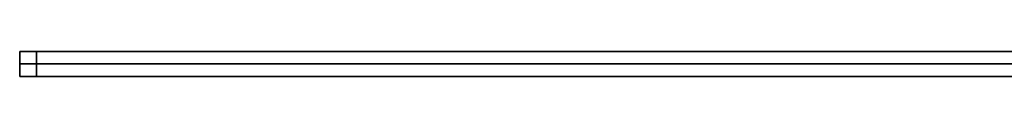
# Model space of a CAD drawing. Header units: millimetres. Extents: x -287 to 309, y -16 to 144.
# Tile 1 of 26: x -286.52 to -169.21, y -15.64 to -12.64. Entities that reach past the tile are written whole.
import ezdxf

# ---------------------------------------------------------------- set-up
doc = ezdxf.new("R2010")
doc.units = ezdxf.units.MM
doc.layers.add('Défaut', color=7, linetype='Continuous', true_color=0x000000)

msp = doc.modelspace()

# ---------------------------------------------------------------- linework, layer by layer
at = {"layer": 'Défaut'}
for p, q in [((-286.52, -12.64, 298), (-166.02, -12.64, 298)), ((-286.52, -12.64, 298), (-286.52, -15.64, 298)), ((-286.52, -14.14, 2), (-286.52, -14.14, 594)), ((8.98, -14.14, 0), (-284.52, -14.14, 0)), ((-284.52, -14.14, 596), (8.98, -14.14, 596)), ((-286.52, -15.64, 298), (-166.02, -15.64, 298))]:
    msp.add_line(p, q, dxfattribs=at)
at = {"layer": 'Défaut', "extrusion": (0, 1, 0)}
for centre, start, end in [((284.52, 2, -14.14), 270, 0), ((284.52, 594, -14.14), 0, 90)]:
    msp.add_arc(centre, 2, start, end, dxfattribs=at)
at = {"layer": 'Défaut'}
for points in [[(-286.52, -12.64, 2), (-286.52, -12.64, 298), (-286.52, -12.64, 594)], [(-286.52, -15.64, 594), (-286.52, -14.14, 594), (-286.52, -12.64, 594)], [(-286.52, -15.64, 2), (-286.52, -14.14, 2), (-286.52, -12.64, 2)], [(8.98, -12.64), (-137.77, -12.64), (-284.52, -12.64, 0)], [(-284.52, -12.64, 596), (-137.77, -12.64, 596), (8.98, -12.64, 596)], [(-284.52, -15.64, 0), (-284.52, -14.14, 0), (-284.52, -12.64, 0)], [(-284.52, -12.64, 596), (-284.52, -14.14, 596), (-284.52, -15.64, 596)], [(-286.52, -15.64, 594), (-286.52, -15.64, 298), (-286.52, -15.64, 2)], [(8.98, -15.64, 596), (-137.77, -15.64, 596), (-284.52, -15.64, 596)], [(-284.52, -15.64, 0), (-137.77, -15.64), (8.98, -15.64)]]:
    msp.add_open_spline(points, degree=2, dxfattribs=at)
for points, weights in [([(-284.52, -12.64, 0), (-286.52, -12.64, 0), (-286.52, -12.64, 2)], [1, 0.707106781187, 1]), ([(-286.52, -12.64, 594), (-286.52, -12.64, 596), (-284.52, -12.64, 596)], [1, 0.707106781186, 1]), ([(-286.52, -15.64, 2), (-286.52, -15.64, 0), (-284.52, -15.64, 0)], [1, 0.707106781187, 1]), ([(-284.52, -15.64, 596), (-286.52, -15.64, 596), (-286.52, -15.64, 594)], [1, 0.707106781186, 1])]:
    msp.add_rational_spline(points, weights, degree=2, dxfattribs=at)

doc.saveas('drawing.dxf')
